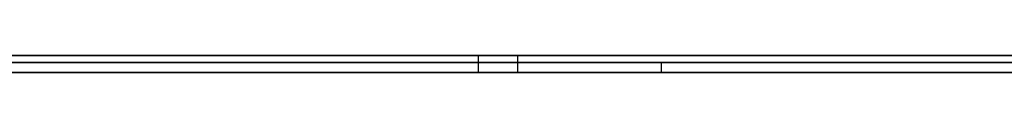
# Model space of a CAD drawing. Extents: x -2.05 to 2.05, y 0 to 2.3.
# Tile 63 of 74: x 1.473808 to 1.503226, y 2.219499 to 2.22. Entities that reach past the tile are written whole.
import ezdxf

# ---------------------------------------------------------------- set-up
doc = ezdxf.new("R2010")
doc.units = 0
doc.layers.get('0').update_dxf_attribs({"linetype": 'CONTINUOUS'})

# ---------------------------------------------------------------- blocks, each defined once
blk = doc.blocks.new('*U1')
at = {"extrusion": (0, 1, 0)}
for p, q in [((1.978, 2.219999, -0.83), (-1.978, 2.219999, -0.83)), ((-1.978, 2.219999, 0.83), (1.978, 2.219999, 0.83)), ((0.708, 2.219999, -0.705), (1.628, 2.219999, -0.705)), ((1.628, 2.219999, -0.405), (0.708, 2.219999, -0.405)), ((1.487502, 2.219999, -0.228579), (1.488677, 2.219999, -0.228579)), ((1.488677, 2.219999, -0.293819), (1.487502, 2.219999, -0.293819)), ((1.488677, 2.219999, -0.228579), (1.488677, 2.219999, -0.209868)), ((1.488677, 2.219999, -0.312725), (1.488677, 2.219999, -0.293819)), ((1.628, 2.219799, -0.705), (0.708, 2.219799, -0.705)), ((0.708, 2.219799, -0.405), (1.628, 2.219799, -0.405)), ((1.445565, 2.219799, -0.510322), (1.492977, 2.219799, -0.611024)), ((1.508651, 2.219799, -0.611024), (1.450953, 2.219799, -0.491024)), ((1.492977, 2.219799, -0.611024), (1.508651, 2.219799, -0.611024)), ((1.492977, 2.219499, -0.611024), (1.445565, 2.219499, -0.510322)), ((1.450953, 2.219499, -0.491024), (1.508651, 2.219499, -0.611024)), ((1.488677, 2.219499, -0.228579), (1.487502, 2.219499, -0.228579)), ((1.487502, 2.219499, -0.293819), (1.488677, 2.219499, -0.293819)), ((1.488677, 2.219499, -0.209868), (1.488677, 2.219499, -0.228579)), ((1.488677, 2.219499, -0.293819), (1.488677, 2.219499, -0.312725)), ((1.508651, 2.219499, -0.611024), (1.492977, 2.219499, -0.611024))]:
    blk.add_line(p, q, dxfattribs=at)
for p, q in [((1.978, 2.219999, -0.83), (-1.978, 2.219999, -0.83)), ((0.708, 2.219999, -0.705), (1.628, 2.219999, -0.705)), ((1.487502, 2.219999, -0.293819), (1.487502, 2.219499, -0.293819)), ((1.487502, 2.219999, -0.228579), (1.487502, 2.219499, -0.228579)), ((1.487502, 2.219999, -0.228579), (1.488677, 2.219999, -0.228579)), ((1.487502, 2.219999, -0.228579), (1.487502, 2.219499, -0.228579)), ((1.488677, 2.219999, -0.228579), (1.488677, 2.219499, -0.228579)), ((1.488677, 2.219999, -0.312725), (1.488677, 2.219499, -0.312725)), ((1.488677, 2.219999, -0.209868), (1.488677, 2.219499, -0.209868)), ((1.628, 2.219799, -0.705), (0.708, 2.219799, -0.705)), ((1.492977, 2.219799, -0.611024), (1.508651, 2.219799, -0.611024)), ((1.492977, 2.219799, -0.611024), (1.492977, 2.219499, -0.611024)), ((1.488677, 2.219499, -0.228579), (1.487502, 2.219499, -0.228579)), ((1.508651, 2.219499, -0.611024), (1.492977, 2.219499, -0.611024))]:
    blk.add_line(p, q)
at = {"extrusion": (0, 0, -1)}
for p, q in [((-1.978, 2.219999, 0.83), (1.978, 2.219999, 0.83)), ((1.628, 2.219999, -0.405), (0.708, 2.219999, -0.405)), ((1.488677, 2.219999, -0.293819), (1.487502, 2.219999, -0.293819)), ((1.487502, 2.219999, -0.293819), (1.487502, 2.219499, -0.293819)), ((1.488677, 2.219999, -0.293819), (1.488677, 2.219499, -0.293819)), ((0.708, 2.219799, -0.405), (1.628, 2.219799, -0.405)), ((1.487502, 2.219499, -0.293819), (1.488677, 2.219499, -0.293819))]:
    blk.add_line(p, q, dxfattribs=at)
at = {"extrusion": (-1, 0, 0)}
for p, q in [((1.488677, 2.219999, -0.228579), (1.488677, 2.219999, -0.209868)), ((1.488677, 2.219999, -0.228579), (1.488677, 2.219499, -0.228579)), ((1.488677, 2.219999, -0.209868), (1.488677, 2.219499, -0.209868)), ((1.488677, 2.219999, -0.312725), (1.488677, 2.219999, -0.293819)), ((1.488677, 2.219999, -0.312725), (1.488677, 2.219499, -0.312725)), ((1.488677, 2.219999, -0.293819), (1.488677, 2.219499, -0.293819)), ((1.488677, 2.219499, -0.209868), (1.488677, 2.219499, -0.228579)), ((1.488677, 2.219499, -0.293819), (1.488677, 2.219499, -0.312725))]:
    blk.add_line(p, q, dxfattribs=at)
at = {"extrusion": (0.904739, 0, 0.425967)}
for p, q in [((1.445565, 2.219799, -0.510322), (1.492977, 2.219799, -0.611024)), ((1.492977, 2.219799, -0.611024), (1.492977, 2.219499, -0.611024)), ((1.492977, 2.219499, -0.611024), (1.445565, 2.219499, -0.510322))]:
    blk.add_line(p, q, dxfattribs=at)
at = {"extrusion": (-0.901236, 0, -0.433329)}
for p, q in [((1.508651, 2.219799, -0.611024), (1.450953, 2.219799, -0.491024)), ((1.450953, 2.219499, -0.491024), (1.508651, 2.219499, -0.611024))]:
    blk.add_line(p, q, dxfattribs=at)
for points in [[(1.4875, 2.22, -0.293819), (1.48729, 2.22, -0.293993), (1.48708, 2.22, -0.294166), (1.48687, 2.22, -0.294338), (1.48667, 2.22, -0.294509), (1.48646, 2.22, -0.294679), (1.48625, 2.22, -0.294848), (1.48604, 2.22, -0.295016), (1.48583, 2.22, -0.295182), (1.48562, 2.22, -0.295348), (1.48541, 2.22, -0.295513), (1.4852, 2.22, -0.295677), (1.48499, 2.22, -0.29584), (1.48479, 2.22, -0.296002), (1.48458, 2.22, -0.296163), (1.48437, 2.22, -0.296323), (1.48416, 2.22, -0.296482), (1.48395, 2.22, -0.296639), (1.48374, 2.22, -0.296796), (1.48354, 2.22, -0.296952), (1.48333, 2.22, -0.297107), (1.48312, 2.22, -0.297261), (1.48291, 2.22, -0.297414), (1.4827, 2.22, -0.297566), (1.4825, 2.22, -0.297717), (1.48229, 2.22, -0.297867), (1.48208, 2.22, -0.298016), (1.48187, 2.22, -0.298163), (1.48166, 2.22, -0.29831), (1.48146, 2.22, -0.298456), (1.48125, 2.22, -0.298601), (1.48104, 2.22, -0.298745), (1.48083, 2.22, -0.298888), (1.48063, 2.22, -0.29903), (1.48042, 2.22, -0.299171), (1.48021, 2.22, -0.299311), (1.48, 2.22, -0.29945), (1.4798, 2.22, -0.299588), (1.47959, 2.22, -0.299725), (1.47938, 2.22, -0.29986), (1.47917, 2.22, -0.299995), (1.47897, 2.22, -0.300129), (1.47876, 2.22, -0.300262), (1.47855, 2.22, -0.300394), (1.47835, 2.22, -0.300525), (1.47814, 2.22, -0.300655), (1.47793, 2.22, -0.300784), (1.47773, 2.22, -0.300912), (1.47752, 2.22, -0.301039), (1.47731, 2.22, -0.301165), (1.47711, 2.22, -0.30129), (1.4769, 2.22, -0.301414), (1.47669, 2.22, -0.301536), (1.47649, 2.22, -0.301658), (1.47628, 2.22, -0.301779), (1.47607, 2.22, -0.301899), (1.47587, 2.22, -0.302018), (1.47566, 2.22, -0.302136), (1.47546, 2.22, -0.302253), (1.47525, 2.22, -0.302369), (1.47504, 2.22, -0.302484), (1.47484, 2.22, -0.302598), (1.47463, 2.22, -0.302711), (1.47443, 2.22, -0.302823), (1.47422, 2.22, -0.302934), (1.47401, 2.22, -0.303044), (1.47381, 2.22, -0.303153), (1.4736, 2.22, -0.303261)], [(1.4875, 2.22, -0.293819), (1.48729, 2.22, -0.293993), (1.48708, 2.22, -0.294166), (1.48687, 2.22, -0.294338), (1.48667, 2.22, -0.294509), (1.48646, 2.22, -0.294679), (1.48625, 2.22, -0.294848), (1.48604, 2.22, -0.295016), (1.48583, 2.22, -0.295182), (1.48562, 2.22, -0.295348), (1.48541, 2.22, -0.295513), (1.4852, 2.22, -0.295677), (1.48499, 2.22, -0.29584), (1.48479, 2.22, -0.296002), (1.48458, 2.22, -0.296163), (1.48437, 2.22, -0.296323), (1.48416, 2.22, -0.296482), (1.48395, 2.22, -0.296639), (1.48374, 2.22, -0.296796), (1.48354, 2.22, -0.296952), (1.48333, 2.22, -0.297107), (1.48312, 2.22, -0.297261), (1.48291, 2.22, -0.297414), (1.4827, 2.22, -0.297566), (1.4825, 2.22, -0.297717), (1.48229, 2.22, -0.297867), (1.48208, 2.22, -0.298016), (1.48187, 2.22, -0.298163), (1.48166, 2.22, -0.29831), (1.48146, 2.22, -0.298456), (1.48125, 2.22, -0.298601), (1.48104, 2.22, -0.298745), (1.48083, 2.22, -0.298888), (1.48063, 2.22, -0.29903), (1.48042, 2.22, -0.299171), (1.48021, 2.22, -0.299311), (1.48, 2.22, -0.29945), (1.4798, 2.22, -0.299588), (1.47959, 2.22, -0.299725), (1.47938, 2.22, -0.29986), (1.47917, 2.22, -0.299995), (1.47897, 2.22, -0.300129), (1.47876, 2.22, -0.300262), (1.47855, 2.22, -0.300394), (1.47835, 2.22, -0.300525), (1.47814, 2.22, -0.300655), (1.47793, 2.22, -0.300784), (1.47773, 2.22, -0.300912), (1.47752, 2.22, -0.301039), (1.47731, 2.22, -0.301165), (1.47711, 2.22, -0.30129), (1.4769, 2.22, -0.301414), (1.47669, 2.22, -0.301536), (1.47649, 2.22, -0.301658), (1.47628, 2.22, -0.301779), (1.47607, 2.22, -0.301899), (1.47587, 2.22, -0.302018), (1.47566, 2.22, -0.302136), (1.47546, 2.22, -0.302253), (1.47525, 2.22, -0.302369), (1.47504, 2.22, -0.302484), (1.47484, 2.22, -0.302598), (1.47463, 2.22, -0.302711), (1.47443, 2.22, -0.302823), (1.47422, 2.22, -0.302934), (1.47401, 2.22, -0.303044), (1.47381, 2.22, -0.303153), (1.4736, 2.22, -0.303261)], [(1.47378, 2.22, -0.219065), (1.47398, 2.22, -0.219169), (1.47419, 2.22, -0.219274), (1.47439, 2.22, -0.21938), (1.47459, 2.22, -0.219487), (1.4748, 2.22, -0.219595), (1.475, 2.22, -0.219703), (1.4752, 2.22, -0.219813), (1.4754, 2.22, -0.219923), (1.4756, 2.22, -0.220034), (1.4758, 2.22, -0.220146), (1.47601, 2.22, -0.220259), (1.47621, 2.22, -0.220372), (1.47641, 2.22, -0.220487), (1.47661, 2.22, -0.220602), (1.47681, 2.22, -0.220718), (1.477, 2.22, -0.220835), (1.4772, 2.22, -0.220953), (1.4774, 2.22, -0.221072), (1.4776, 2.22, -0.221192), (1.4778, 2.22, -0.221312), (1.478, 2.22, -0.221433), (1.47819, 2.22, -0.221555), (1.47839, 2.22, -0.221678), (1.47859, 2.22, -0.221802), (1.47878, 2.22, -0.221927), (1.47898, 2.22, -0.222052), (1.47918, 2.22, -0.222179), (1.47937, 2.22, -0.222306), (1.47957, 2.22, -0.222434), (1.47976, 2.22, -0.222563), (1.47996, 2.22, -0.222693), (1.48015, 2.22, -0.222823), (1.48035, 2.22, -0.222955), (1.48054, 2.22, -0.223087), (1.48073, 2.22, -0.22322), (1.48093, 2.22, -0.223354), (1.48112, 2.22, -0.223489), (1.48131, 2.22, -0.223625), (1.48151, 2.22, -0.223761), (1.4817, 2.22, -0.223899), (1.48189, 2.22, -0.224037), (1.48208, 2.22, -0.224176), (1.48227, 2.22, -0.224316), (1.48246, 2.22, -0.224457), (1.48265, 2.22, -0.224598), (1.48284, 2.22, -0.224741), (1.48303, 2.22, -0.224884), (1.48322, 2.22, -0.225028), (1.48341, 2.22, -0.225173), (1.4836, 2.22, -0.225319), (1.48379, 2.22, -0.225466), (1.48398, 2.22, -0.225613), (1.48417, 2.22, -0.225762), (1.48435, 2.22, -0.225911), (1.48454, 2.22, -0.226061), (1.48473, 2.22, -0.226212), (1.48492, 2.22, -0.226364), (1.4851, 2.22, -0.226517), (1.48529, 2.22, -0.22667), (1.48548, 2.22, -0.226825), (1.48566, 2.22, -0.22698), (1.48585, 2.22, -0.227136), (1.48603, 2.22, -0.227293), (1.48622, 2.22, -0.22745), (1.4864, 2.22, -0.227609), (1.48659, 2.22, -0.227769), (1.48677, 2.22, -0.227929), (1.48695, 2.22, -0.22809), (1.48714, 2.22, -0.228252), (1.48732, 2.22, -0.228415), (1.4875, 2.22, -0.228579)], [(1.47378, 2.22, -0.219065), (1.47398, 2.22, -0.219169), (1.47419, 2.22, -0.219274), (1.47439, 2.22, -0.21938), (1.47459, 2.22, -0.219487), (1.4748, 2.22, -0.219595), (1.475, 2.22, -0.219703), (1.4752, 2.22, -0.219813), (1.4754, 2.22, -0.219923), (1.4756, 2.22, -0.220034), (1.4758, 2.22, -0.220146), (1.47601, 2.22, -0.220259), (1.47621, 2.22, -0.220372), (1.47641, 2.22, -0.220487), (1.47661, 2.22, -0.220602), (1.47681, 2.22, -0.220718), (1.477, 2.22, -0.220835), (1.4772, 2.22, -0.220953), (1.4774, 2.22, -0.221072), (1.4776, 2.22, -0.221192), (1.4778, 2.22, -0.221312), (1.478, 2.22, -0.221433), (1.47819, 2.22, -0.221555), (1.47839, 2.22, -0.221678), (1.47859, 2.22, -0.221802), (1.47878, 2.22, -0.221927), (1.47898, 2.22, -0.222052), (1.47918, 2.22, -0.222179), (1.47937, 2.22, -0.222306), (1.47957, 2.22, -0.222434), (1.47976, 2.22, -0.222563), (1.47996, 2.22, -0.222693), (1.48015, 2.22, -0.222823), (1.48035, 2.22, -0.222955), (1.48054, 2.22, -0.223087), (1.48073, 2.22, -0.22322), (1.48093, 2.22, -0.223354), (1.48112, 2.22, -0.223489), (1.48131, 2.22, -0.223625), (1.48151, 2.22, -0.223761), (1.4817, 2.22, -0.223899), (1.48189, 2.22, -0.224037), (1.48208, 2.22, -0.224176), (1.48227, 2.22, -0.224316), (1.48246, 2.22, -0.224457), (1.48265, 2.22, -0.224598), (1.48284, 2.22, -0.224741), (1.48303, 2.22, -0.224884), (1.48322, 2.22, -0.225028), (1.48341, 2.22, -0.225173), (1.4836, 2.22, -0.225319), (1.48379, 2.22, -0.225466), (1.48398, 2.22, -0.225613), (1.48417, 2.22, -0.225762), (1.48435, 2.22, -0.225911), (1.48454, 2.22, -0.226061), (1.48473, 2.22, -0.226212), (1.48492, 2.22, -0.226364), (1.4851, 2.22, -0.226517), (1.48529, 2.22, -0.22667), (1.48548, 2.22, -0.226825), (1.48566, 2.22, -0.22698), (1.48585, 2.22, -0.227136), (1.48603, 2.22, -0.227293), (1.48622, 2.22, -0.22745), (1.4864, 2.22, -0.227609), (1.48659, 2.22, -0.227769), (1.48677, 2.22, -0.227929), (1.48695, 2.22, -0.22809), (1.48714, 2.22, -0.228252), (1.48732, 2.22, -0.228415), (1.4875, 2.22, -0.228579)], [(1.47365, 2.22, -0.319093), (1.47387, 2.22, -0.319019), (1.47408, 2.22, -0.318945), (1.4743, 2.22, -0.318871), (1.47452, 2.22, -0.318795), (1.47474, 2.22, -0.318719), (1.47496, 2.22, -0.318642), (1.47518, 2.22, -0.318564), (1.4754, 2.22, -0.318485), (1.47562, 2.22, -0.318406), (1.47584, 2.22, -0.318326), (1.47606, 2.22, -0.318245), (1.47628, 2.22, -0.318163), (1.4765, 2.22, -0.318081), (1.47672, 2.22, -0.317997), (1.47695, 2.22, -0.317913), (1.47717, 2.22, -0.317829), (1.47739, 2.22, -0.317743), (1.47762, 2.22, -0.317657), (1.47784, 2.22, -0.317569), (1.47807, 2.22, -0.317482), (1.47829, 2.22, -0.317393), (1.47852, 2.22, -0.317303), (1.47874, 2.22, -0.317213), (1.47897, 2.22, -0.317122), (1.4792, 2.22, -0.31703), (1.47943, 2.22, -0.316938), (1.47966, 2.22, -0.316845), (1.47988, 2.22, -0.31675), (1.48011, 2.22, -0.316656), (1.48034, 2.22, -0.31656), (1.48057, 2.22, -0.316464), (1.4808, 2.22, -0.316366), (1.48104, 2.22, -0.316268), (1.48127, 2.22, -0.31617), (1.4815, 2.22, -0.31607), (1.48173, 2.22, -0.31597), (1.48197, 2.22, -0.315869), (1.4822, 2.22, -0.315767), (1.48243, 2.22, -0.315664), (1.48267, 2.22, -0.315561), (1.4829, 2.22, -0.315457), (1.48314, 2.22, -0.315352), (1.48337, 2.22, -0.315246), (1.48361, 2.22, -0.31514), (1.48385, 2.22, -0.315033), (1.48408, 2.22, -0.314925), (1.48432, 2.22, -0.314816), (1.48456, 2.22, -0.314706), (1.4848, 2.22, -0.314596), (1.48504, 2.22, -0.314485), (1.48528, 2.22, -0.314373), (1.48552, 2.22, -0.31426), (1.48576, 2.22, -0.314147), (1.486, 2.22, -0.314033), (1.48624, 2.22, -0.313918), (1.48648, 2.22, -0.313802), (1.48672, 2.22, -0.313685), (1.48697, 2.22, -0.313568), (1.48721, 2.22, -0.31345), (1.48745, 2.22, -0.313331), (1.4877, 2.22, -0.313212), (1.48794, 2.22, -0.313091), (1.48819, 2.22, -0.31297), (1.48843, 2.22, -0.312848), (1.48868, 2.22, -0.312725)], [(1.47365, 2.22, -0.319093), (1.47387, 2.22, -0.319019), (1.47408, 2.22, -0.318945), (1.4743, 2.22, -0.318871), (1.47452, 2.22, -0.318795), (1.47474, 2.22, -0.318719), (1.47496, 2.22, -0.318642), (1.47518, 2.22, -0.318564), (1.4754, 2.22, -0.318485), (1.47562, 2.22, -0.318406), (1.47584, 2.22, -0.318326), (1.47606, 2.22, -0.318245), (1.47628, 2.22, -0.318163), (1.4765, 2.22, -0.318081), (1.47672, 2.22, -0.317997), (1.47695, 2.22, -0.317913), (1.47717, 2.22, -0.317829), (1.47739, 2.22, -0.317743), (1.47762, 2.22, -0.317657), (1.47784, 2.22, -0.317569), (1.47807, 2.22, -0.317482), (1.47829, 2.22, -0.317393), (1.47852, 2.22, -0.317303), (1.47874, 2.22, -0.317213), (1.47897, 2.22, -0.317122), (1.4792, 2.22, -0.31703), (1.47943, 2.22, -0.316938), (1.47966, 2.22, -0.316845), (1.47988, 2.22, -0.31675), (1.48011, 2.22, -0.316656), (1.48034, 2.22, -0.31656), (1.48057, 2.22, -0.316464), (1.4808, 2.22, -0.316366), (1.48104, 2.22, -0.316268), (1.48127, 2.22, -0.31617), (1.4815, 2.22, -0.31607), (1.48173, 2.22, -0.31597), (1.48197, 2.22, -0.315869), (1.4822, 2.22, -0.315767), (1.48243, 2.22, -0.315664), (1.48267, 2.22, -0.315561), (1.4829, 2.22, -0.315457), (1.48314, 2.22, -0.315352), (1.48337, 2.22, -0.315246), (1.48361, 2.22, -0.31514), (1.48385, 2.22, -0.315033), (1.48408, 2.22, -0.314925), (1.48432, 2.22, -0.314816), (1.48456, 2.22, -0.314706), (1.4848, 2.22, -0.314596), (1.48504, 2.22, -0.314485), (1.48528, 2.22, -0.314373), (1.48552, 2.22, -0.31426), (1.48576, 2.22, -0.314147), (1.486, 2.22, -0.314033), (1.48624, 2.22, -0.313918), (1.48648, 2.22, -0.313802), (1.48672, 2.22, -0.313685), (1.48697, 2.22, -0.313568), (1.48721, 2.22, -0.31345), (1.48745, 2.22, -0.313331), (1.4877, 2.22, -0.313212), (1.48794, 2.22, -0.313091), (1.48819, 2.22, -0.31297), (1.48843, 2.22, -0.312848), (1.48868, 2.22, -0.312725)], [(1.48868, 2.22, -0.209868), (1.48858, 2.22, -0.209827), (1.48849, 2.22, -0.209786), (1.4884, 2.22, -0.209746), (1.48831, 2.22, -0.209705), (1.48822, 2.22, -0.209664), (1.48813, 2.22, -0.209623), (1.48804, 2.22, -0.209583), (1.48794, 2.22, -0.209542), (1.48785, 2.22, -0.209502), (1.48776, 2.22, -0.209461), (1.48767, 2.22, -0.209421), (1.48758, 2.22, -0.209381), (1.48749, 2.22, -0.20934), (1.4874, 2.22, -0.2093), (1.48731, 2.22, -0.20926), (1.48722, 2.22, -0.20922), (1.48713, 2.22, -0.20918), (1.48705, 2.22, -0.20914), (1.48696, 2.22, -0.2091), (1.48687, 2.22, -0.209061), (1.48678, 2.22, -0.209021), (1.48669, 2.22, -0.208981), (1.4866, 2.22, -0.208942), (1.48651, 2.22, -0.208902), (1.48643, 2.22, -0.208863), (1.48634, 2.22, -0.208823), (1.48625, 2.22, -0.208784), (1.48616, 2.22, -0.208745), (1.48608, 2.22, -0.208706), (1.48599, 2.22, -0.208666), (1.4859, 2.22, -0.208627), (1.48582, 2.22, -0.208588), (1.48573, 2.22, -0.208549), (1.48564, 2.22, -0.208511), (1.48556, 2.22, -0.208472), (1.48547, 2.22, -0.208433), (1.48539, 2.22, -0.208394), (1.4853, 2.22, -0.208356), (1.48522, 2.22, -0.208317), (1.48513, 2.22, -0.208279), (1.48505, 2.22, -0.20824), (1.48496, 2.22, -0.208202), (1.48488, 2.22, -0.208164), (1.48479, 2.22, -0.208125), (1.48471, 2.22, -0.208087), (1.48462, 2.22, -0.208049), (1.48454, 2.22, -0.208011), (1.48446, 2.22, -0.207973), (1.48437, 2.22, -0.207935), (1.48429, 2.22, -0.207897), (1.48421, 2.22, -0.20786), (1.48412, 2.22, -0.207822), (1.48404, 2.22, -0.207784), (1.48396, 2.22, -0.207747), (1.48388, 2.22, -0.207709), (1.48379, 2.22, -0.207672), (1.48371, 2.22, -0.207634), (1.48363, 2.22, -0.207597), (1.48355, 2.22, -0.20756), (1.48347, 2.22, -0.207523), (1.48339, 2.22, -0.207485), (1.4833, 2.22, -0.207448), (1.48322, 2.22, -0.207411), (1.48314, 2.22, -0.207374), (1.48306, 2.22, -0.207338), (1.48298, 2.22, -0.207301), (1.4829, 2.22, -0.207264), (1.48282, 2.22, -0.207227), (1.48274, 2.22, -0.207191), (1.48266, 2.22, -0.207154), (1.48258, 2.22, -0.207118), (1.4825, 2.22, -0.207081), (1.48242, 2.22, -0.207045), (1.48235, 2.22, -0.207009), (1.48227, 2.22, -0.206972), (1.48219, 2.22, -0.206936), (1.48211, 2.22, -0.2069), (1.48203, 2.22, -0.206864), (1.48195, 2.22, -0.206828), (1.48188, 2.22, -0.206792), (1.4818, 2.22, -0.206756), (1.48172, 2.22, -0.206721), (1.48164, 2.22, -0.206685), (1.48157, 2.22, -0.206649), (1.48149, 2.22, -0.206614), (1.48141, 2.22, -0.206578), (1.48134, 2.22, -0.206543), (1.48126, 2.22, -0.206507), (1.48118, 2.22, -0.206472), (1.48111, 2.22, -0.206437), (1.48103, 2.22, -0.206401), (1.48096, 2.22, -0.206366), (1.48088, 2.22, -0.206331), (1.48081, 2.22, -0.206296), (1.48073, 2.22, -0.206261), (1.48066, 2.22, -0.206226), (1.48058, 2.22, -0.206191), (1.4805, 2.22, -0.206157), (1.48043, 2.22, -0.206122), (1.48035, 2.22, -0.206086), (1.48027, 2.22, -0.206051), (1.4802, 2.22, -0.206016), (1.48012, 2.22, -0.205981), (1.48004, 2.22, -0.205946), (1.47996, 2.22, -0.205911), (1.47988, 2.22, -0.205875), (1.4798, 2.22, -0.20584), (1.47972, 2.22, -0.205805), (1.47964, 2.22, -0.205769), (1.47955, 2.22, -0.205734), (1.47947, 2.22, -0.205698), (1.47939, 2.22, -0.205663), (1.47931, 2.22, -0.205627), (1.47922, 2.22, -0.205591), (1.47914, 2.22, -0.205556), (1.47905, 2.22, -0.20552), (1.47897, 2.22, -0.205484), (1.47888, 2.22, -0.205448), (1.47879, 2.22, -0.205412), (1.47871, 2.22, -0.205377), (1.47862, 2.22, -0.205341), (1.47853, 2.22, -0.205305), (1.47844, 2.22, -0.205269), (1.47835, 2.22, -0.205232), (1.47826, 2.22, -0.205196), (1.47817, 2.22, -0.20516), (1.47808, 2.22, -0.205124), (1.47799, 2.22, -0.205088), (1.4779, 2.22, -0.205051), (1.47781, 2.22, -0.205015), (1.47772, 2.22, -0.204979), (1.47762, 2.22, -0.204942), (1.47753, 2.22, -0.204906), (1.47744, 2.22, -0.204869), (1.47734, 2.22, -0.204833), (1.47725, 2.22, -0.204796), (1.47715, 2.22, -0.20476), (1.47706, 2.22, -0.204723), (1.47696, 2.22, -0.204686), (1.47686, 2.22, -0.204649), (1.47676, 2.22, -0.204613), (1.47667, 2.22, -0.204576), (1.47657, 2.22, -0.204539), (1.47647, 2.22, -0.204502), (1.47637, 2.22, -0.204465), (1.47627, 2.22, -0.204428), (1.47617, 2.22, -0.204391), (1.47607, 2.22, -0.204354), (1.47596, 2.22, -0.204317), (1.47586, 2.22, -0.204279), (1.47576, 2.22, -0.204242), (1.47566, 2.22, -0.204205), (1.47555, 2.22, -0.204167), (1.47545, 2.22, -0.20413), (1.47534, 2.22, -0.204093), (1.47524, 2.22, -0.204055), (1.47513, 2.22, -0.204018), (1.47503, 2.22, -0.20398), (1.47492, 2.22, -0.203943), (1.47481, 2.22, -0.203905), (1.47471, 2.22, -0.203867), (1.4746, 2.22, -0.20383), (1.47449, 2.22, -0.203792), (1.47438, 2.22, -0.203754), (1.47427, 2.22, -0.203716), (1.47416, 2.22, -0.203678), (1.47405, 2.22, -0.20364), (1.47394, 2.22, -0.203602), (1.47383, 2.22, -0.203564), (1.47371, 2.22, -0.203526)], [(1.48868, 2.22, -0.209868), (1.48858, 2.22, -0.209827), (1.48849, 2.22, -0.209786), (1.4884, 2.22, -0.209746), (1.48831, 2.22, -0.209705), (1.48822, 2.22, -0.209664), (1.48813, 2.22, -0.209623), (1.48804, 2.22, -0.209583), (1.48794, 2.22, -0.209542), (1.48785, 2.22, -0.209502), (1.48776, 2.22, -0.209461), (1.48767, 2.22, -0.209421), (1.48758, 2.22, -0.209381), (1.48749, 2.22, -0.20934), (1.4874, 2.22, -0.2093), (1.48731, 2.22, -0.20926), (1.48722, 2.22, -0.20922), (1.48713, 2.22, -0.20918), (1.48705, 2.22, -0.20914), (1.48696, 2.22, -0.2091), (1.48687, 2.22, -0.209061), (1.48678, 2.22, -0.209021), (1.48669, 2.22, -0.208981), (1.4866, 2.22, -0.208942), (1.48651, 2.22, -0.208902), (1.48643, 2.22, -0.208863), (1.48634, 2.22, -0.208823), (1.48625, 2.22, -0.208784), (1.48616, 2.22, -0.208745), (1.48608, 2.22, -0.208706), (1.48599, 2.22, -0.208666), (1.4859, 2.22, -0.208627), (1.48582, 2.22, -0.208588), (1.48573, 2.22, -0.208549), (1.48564, 2.22, -0.208511), (1.48556, 2.22, -0.208472), (1.48547, 2.22, -0.208433), (1.48539, 2.22, -0.208394), (1.4853, 2.22, -0.208356), (1.48522, 2.22, -0.208317), (1.48513, 2.22, -0.208279), (1.48505, 2.22, -0.20824), (1.48496, 2.22, -0.208202), (1.48488, 2.22, -0.208164), (1.48479, 2.22, -0.208125), (1.48471, 2.22, -0.208087), (1.48462, 2.22, -0.208049), (1.48454, 2.22, -0.208011), (1.48446, 2.22, -0.207973), (1.48437, 2.22, -0.207935), (1.48429, 2.22, -0.207897), (1.48421, 2.22, -0.20786), (1.48412, 2.22, -0.207822), (1.48404, 2.22, -0.207784), (1.48396, 2.22, -0.207747), (1.48388, 2.22, -0.207709), (1.48379, 2.22, -0.207672), (1.48371, 2.22, -0.207634), (1.48363, 2.22, -0.207597), (1.48355, 2.22, -0.20756), (1.48347, 2.22, -0.207523), (1.48339, 2.22, -0.207485), (1.4833, 2.22, -0.207448), (1.48322, 2.22, -0.207411), (1.48314, 2.22, -0.207374), (1.48306, 2.22, -0.207338), (1.48298, 2.22, -0.207301), (1.4829, 2.22, -0.207264), (1.48282, 2.22, -0.207227), (1.48274, 2.22, -0.207191), (1.48266, 2.22, -0.207154), (1.48258, 2.22, -0.207118), (1.4825, 2.22, -0.207081), (1.48242, 2.22, -0.207045), (1.48235, 2.22, -0.207009), (1.48227, 2.22, -0.206972), (1.48219, 2.22, -0.206936), (1.48211, 2.22, -0.2069), (1.48203, 2.22, -0.206864), (1.48195, 2.22, -0.206828), (1.48188, 2.22, -0.206792), (1.4818, 2.22, -0.206756), (1.48172, 2.22, -0.206721), (1.48164, 2.22, -0.206685), (1.48157, 2.22, -0.206649), (1.48149, 2.22, -0.206614), (1.48141, 2.22, -0.206578), (1.48134, 2.22, -0.206543), (1.48126, 2.22, -0.206507), (1.48118, 2.22, -0.206472), (1.48111, 2.22, -0.206437), (1.48103, 2.22, -0.206401), (1.48096, 2.22, -0.206366), (1.48088, 2.22, -0.206331), (1.48081, 2.22, -0.206296), (1.48073, 2.22, -0.206261), (1.48066, 2.22, -0.206226), (1.48058, 2.22, -0.206191), (1.4805, 2.22, -0.206157), (1.48043, 2.22, -0.206122), (1.48035, 2.22, -0.206086), (1.48027, 2.22, -0.206051), (1.4802, 2.22, -0.206016), (1.48012, 2.22, -0.205981), (1.48004, 2.22, -0.205946), (1.47996, 2.22, -0.205911), (1.47988, 2.22, -0.205875), (1.4798, 2.22, -0.20584), (1.47972, 2.22, -0.205805), (1.47964, 2.22, -0.205769), (1.47955, 2.22, -0.205734), (1.47947, 2.22, -0.205698), (1.47939, 2.22, -0.205663), (1.47931, 2.22, -0.205627), (1.47922, 2.22, -0.205591), (1.47914, 2.22, -0.205556), (1.47905, 2.22, -0.20552), (1.47897, 2.22, -0.205484), (1.47888, 2.22, -0.205448), (1.47879, 2.22, -0.205412), (1.47871, 2.22, -0.205377), (1.47862, 2.22, -0.205341), (1.47853, 2.22, -0.205305), (1.47844, 2.22, -0.205269), (1.47835, 2.22, -0.205232), (1.47826, 2.22, -0.205196), (1.47817, 2.22, -0.20516), (1.47808, 2.22, -0.205124), (1.47799, 2.22, -0.205088), (1.4779, 2.22, -0.205051), (1.47781, 2.22, -0.205015), (1.47772, 2.22, -0.204979), (1.47762, 2.22, -0.204942), (1.47753, 2.22, -0.204906), (1.47744, 2.22, -0.204869), (1.47734, 2.22, -0.204833), (1.47725, 2.22, -0.204796), (1.47715, 2.22, -0.20476), (1.47706, 2.22, -0.204723), (1.47696, 2.22, -0.204686), (1.47686, 2.22, -0.204649), (1.47676, 2.22, -0.204613), (1.47667, 2.22, -0.204576), (1.47657, 2.22, -0.204539), (1.47647, 2.22, -0.204502), (1.47637, 2.22, -0.204465), (1.47627, 2.22, -0.204428), (1.47617, 2.22, -0.204391), (1.47607, 2.22, -0.204354), (1.47596, 2.22, -0.204317), (1.47586, 2.22, -0.204279), (1.47576, 2.22, -0.204242), (1.47566, 2.22, -0.204205), (1.47555, 2.22, -0.204167), (1.47545, 2.22, -0.20413), (1.47534, 2.22, -0.204093), (1.47524, 2.22, -0.204055), (1.47513, 2.22, -0.204018), (1.47503, 2.22, -0.20398), (1.47492, 2.22, -0.203943), (1.47481, 2.22, -0.203905), (1.47471, 2.22, -0.203867), (1.4746, 2.22, -0.20383), (1.47449, 2.22, -0.203792), (1.47438, 2.22, -0.203754), (1.47427, 2.22, -0.203716), (1.47416, 2.22, -0.203678), (1.47405, 2.22, -0.20364), (1.47394, 2.22, -0.203602), (1.47383, 2.22, -0.203564), (1.47371, 2.22, -0.203526)], [(1.47377, 2.2195, -0.303171), (1.47408, 2.2195, -0.303007), (1.47439, 2.2195, -0.302841), (1.4747, 2.2195, -0.302673), (1.47501, 2.2195, -0.302502), (1.47532, 2.2195, -0.302329), (1.47563, 2.2195, -0.302154), (1.47594, 2.2195, -0.301976), (1.47625, 2.2195, -0.301796), (1.47656, 2.2195, -0.301614), (1.47687, 2.2195, -0.30143), (1.47718, 2.2195, -0.301244), (1.47749, 2.2195, -0.301055), (1.4778, 2.2195, -0.300864), (1.47812, 2.2195, -0.30067), (1.47843, 2.2195, -0.300475), (1.47874, 2.2195, -0.300277), (1.47905, 2.2195, -0.300077), (1.47936, 2.2195, -0.299874), (1.47967, 2.2195, -0.29967), (1.47998, 2.2195, -0.299463), (1.4803, 2.2195, -0.299254), (1.48061, 2.2195, -0.299042), (1.48092, 2.2195, -0.298828), (1.48123, 2.2195, -0.298613), (1.48154, 2.2195, -0.298394), (1.48186, 2.2195, -0.298174), (1.48217, 2.2195, -0.297951), (1.48248, 2.2195, -0.297726), (1.48279, 2.2195, -0.297499), (1.48311, 2.2195, -0.297269), (1.48342, 2.2195, -0.297038), (1.48373, 2.2195, -0.296804), (1.48405, 2.2195, -0.296567), (1.48436, 2.2195, -0.296329), (1.48467, 2.2195, -0.296088), (1.48499, 2.2195, -0.295845), (1.4853, 2.2195, -0.2956), (1.48562, 2.2195, -0.295352), (1.48593, 2.2195, -0.295102), (1.48624, 2.2195, -0.29485), (1.48656, 2.2195, -0.294596), (1.48687, 2.2195, -0.294339), (1.48719, 2.2195, -0.29408), (1.4875, 2.2195, -0.293819)], [(1.47377, 2.2195, -0.303171), (1.47408, 2.2195, -0.303007), (1.47439, 2.2195, -0.302841), (1.4747, 2.2195, -0.302673), (1.47501, 2.2195, -0.302502), (1.47532, 2.2195, -0.302329), (1.47563, 2.2195, -0.302154), (1.47594, 2.2195, -0.301976), (1.47625, 2.2195, -0.301796), (1.47656, 2.2195, -0.301614), (1.47687, 2.2195, -0.30143), (1.47718, 2.2195, -0.301244), (1.47749, 2.2195, -0.301055), (1.4778, 2.2195, -0.300864), (1.47812, 2.2195, -0.30067), (1.47843, 2.2195, -0.300475), (1.47874, 2.2195, -0.300277), (1.47905, 2.2195, -0.300077), (1.47936, 2.2195, -0.299874), (1.47967, 2.2195, -0.29967), (1.47998, 2.2195, -0.299463), (1.4803, 2.2195, -0.299254), (1.48061, 2.2195, -0.299042), (1.48092, 2.2195, -0.298828), (1.48123, 2.2195, -0.298613), (1.48154, 2.2195, -0.298394), (1.48186, 2.2195, -0.298174), (1.48217, 2.2195, -0.297951), (1.48248, 2.2195, -0.297726), (1.48279, 2.2195, -0.297499), (1.48311, 2.2195, -0.297269), (1.48342, 2.2195, -0.297038), (1.48373, 2.2195, -0.296804), (1.48405, 2.2195, -0.296567), (1.48436, 2.2195, -0.296329), (1.48467, 2.2195, -0.296088), (1.48499, 2.2195, -0.295845), (1.4853, 2.2195, -0.2956), (1.48562, 2.2195, -0.295352), (1.48593, 2.2195, -0.295102), (1.48624, 2.2195, -0.29485), (1.48656, 2.2195, -0.294596), (1.48687, 2.2195, -0.294339), (1.48719, 2.2195, -0.29408), (1.4875, 2.2195, -0.293819)], [(1.4875, 2.2195, -0.228579), (1.48723, 2.2195, -0.228333), (1.48695, 2.2195, -0.228089), (1.48667, 2.2195, -0.227847), (1.4864, 2.2195, -0.227607), (1.48612, 2.2195, -0.227368), (1.48584, 2.2195, -0.227132), (1.48556, 2.2195, -0.226898), (1.48528, 2.2195, -0.226665), (1.485, 2.2195, -0.226435), (1.48472, 2.2195, -0.226206), (1.48444, 2.2195, -0.22598), (1.48416, 2.2195, -0.225755), (1.48387, 2.2195, -0.225532), (1.48359, 2.2195, -0.225311), (1.48331, 2.2195, -0.225092), (1.48302, 2.2195, -0.224875), (1.48274, 2.2195, -0.22466), (1.48245, 2.2195, -0.224447), (1.48216, 2.2195, -0.224235), (1.48187, 2.2195, -0.224026), (1.48159, 2.2195, -0.223818), (1.4813, 2.2195, -0.223613), (1.48101, 2.2195, -0.223409), (1.48072, 2.2195, -0.223207), (1.48042, 2.2195, -0.223008), (1.48013, 2.2195, -0.22281), (1.47984, 2.2195, -0.222614), (1.47955, 2.2195, -0.22242), (1.47925, 2.2195, -0.222228), (1.47896, 2.2195, -0.222037), (1.47866, 2.2195, -0.221849), (1.47837, 2.2195, -0.221663), (1.47807, 2.2195, -0.221478), (1.47777, 2.2195, -0.221296), (1.47747, 2.2195, -0.221115), (1.47718, 2.2195, -0.220936), (1.47688, 2.2195, -0.22076), (1.47658, 2.2195, -0.220585), (1.47628, 2.2195, -0.220412), (1.47597, 2.2195, -0.220241), (1.47567, 2.2195, -0.220072), (1.47537, 2.2195, -0.219905), (1.47507, 2.2195, -0.219739), (1.47476, 2.2195, -0.219576), (1.47446, 2.2195, -0.219415), (1.47415, 2.2195, -0.219255), (1.47384, 2.2195, -0.219097), (1.47354, 2.2195, -0.218942)], [(1.4875, 2.2195, -0.228579), (1.48723, 2.2195, -0.228333), (1.48695, 2.2195, -0.228089), (1.48667, 2.2195, -0.227847), (1.4864, 2.2195, -0.227607), (1.48612, 2.2195, -0.227368), (1.48584, 2.2195, -0.227132), (1.48556, 2.2195, -0.226898), (1.48528, 2.2195, -0.226665), (1.485, 2.2195, -0.226435), (1.48472, 2.2195, -0.226206), (1.48444, 2.2195, -0.22598), (1.48416, 2.2195, -0.225755), (1.48387, 2.2195, -0.225532), (1.48359, 2.2195, -0.225311), (1.48331, 2.2195, -0.225092), (1.48302, 2.2195, -0.224875), (1.48274, 2.2195, -0.22466), (1.48245, 2.2195, -0.224447), (1.48216, 2.2195, -0.224235), (1.48187, 2.2195, -0.224026), (1.48159, 2.2195, -0.223818), (1.4813, 2.2195, -0.223613), (1.48101, 2.2195, -0.223409), (1.48072, 2.2195, -0.223207), (1.48042, 2.2195, -0.223008), (1.48013, 2.2195, -0.22281), (1.47984, 2.2195, -0.222614), (1.47955, 2.2195, -0.22242), (1.47925, 2.2195, -0.222228), (1.47896, 2.2195, -0.222037), (1.47866, 2.2195, -0.221849), (1.47837, 2.2195, -0.221663), (1.47807, 2.2195, -0.221478), (1.47777, 2.2195, -0.221296), (1.47747, 2.2195, -0.221115), (1.47718, 2.2195, -0.220936), (1.47688, 2.2195, -0.22076), (1.47658, 2.2195, -0.220585), (1.47628, 2.2195, -0.220412), (1.47597, 2.2195, -0.220241), (1.47567, 2.2195, -0.220072), (1.47537, 2.2195, -0.219905), (1.47507, 2.2195, -0.219739), (1.47476, 2.2195, -0.219576), (1.47446, 2.2195, -0.219415), (1.47415, 2.2195, -0.219255), (1.47384, 2.2195, -0.219097), (1.47354, 2.2195, -0.218942)], [(1.48868, 2.2195, -0.312725), (1.48831, 2.2195, -0.31291), (1.48794, 2.2195, -0.313092), (1.48757, 2.2195, -0.313273), (1.4872, 2.2195, -0.313452), (1.48684, 2.2195, -0.313629), (1.48647, 2.2195, -0.313805), (1.48611, 2.2195, -0.313978), (1.48575, 2.2195, -0.31415), (1.48539, 2.2195, -0.314321), (1.48503, 2.2195, -0.314489), (1.48467, 2.2195, -0.314656), (1.48431, 2.2195, -0.314821), (1.48395, 2.2195, -0.314984), (1.4836, 2.2195, -0.315146), (1.48324, 2.2195, -0.315306), (1.48289, 2.2195, -0.315464), (1.48253, 2.2195, -0.31562), (1.48218, 2.2195, -0.315774), (1.48183, 2.2195, -0.315927), (1.48148, 2.2195, -0.316078), (1.48113, 2.2195, -0.316227), (1.48078, 2.2195, -0.316375), (1.48044, 2.2195, -0.316521), (1.48009, 2.2195, -0.316665), (1.47975, 2.2195, -0.316807), (1.4794, 2.2195, -0.316947), (1.47906, 2.2195, -0.317086), (1.47872, 2.2195, -0.317223), (1.47838, 2.2195, -0.317358), (1.47804, 2.2195, -0.317492), (1.4777, 2.2195, -0.317624), (1.47736, 2.2195, -0.317754), (1.47703, 2.2195, -0.317882), (1.47669, 2.2195, -0.318009), (1.47636, 2.2195, -0.318133), (1.47603, 2.2195, -0.318256), (1.47569, 2.2195, -0.318378), (1.47536, 2.2195, -0.318497), (1.47503, 2.2195, -0.318615), (1.4747, 2.2195, -0.318731), (1.47438, 2.2195, -0.318845), (1.47405, 2.2195, -0.318958), (1.47372, 2.2195, -0.319069)], [(1.48868, 2.2195, -0.312725), (1.48831, 2.2195, -0.31291), (1.48794, 2.2195, -0.313092), (1.48757, 2.2195, -0.313273), (1.4872, 2.2195, -0.313452), (1.48684, 2.2195, -0.313629), (1.48647, 2.2195, -0.313805), (1.48611, 2.2195, -0.313978), (1.48575, 2.2195, -0.31415), (1.48539, 2.2195, -0.314321), (1.48503, 2.2195, -0.314489), (1.48467, 2.2195, -0.314656), (1.48431, 2.2195, -0.314821), (1.48395, 2.2195, -0.314984), (1.4836, 2.2195, -0.315146), (1.48324, 2.2195, -0.315306), (1.48289, 2.2195, -0.315464), (1.48253, 2.2195, -0.31562), (1.48218, 2.2195, -0.315774), (1.48183, 2.2195, -0.315927), (1.48148, 2.2195, -0.316078), (1.48113, 2.2195, -0.316227), (1.48078, 2.2195, -0.316375), (1.48044, 2.2195, -0.316521), (1.48009, 2.2195, -0.316665), (1.47975, 2.2195, -0.316807), (1.4794, 2.2195, -0.316947), (1.47906, 2.2195, -0.317086), (1.47872, 2.2195, -0.317223), (1.47838, 2.2195, -0.317358), (1.47804, 2.2195, -0.317492), (1.4777, 2.2195, -0.317624), (1.47736, 2.2195, -0.317754), (1.47703, 2.2195, -0.317882), (1.47669, 2.2195, -0.318009), (1.47636, 2.2195, -0.318133), (1.47603, 2.2195, -0.318256), (1.47569, 2.2195, -0.318378), (1.47536, 2.2195, -0.318497), (1.47503, 2.2195, -0.318615), (1.4747, 2.2195, -0.318731), (1.47438, 2.2195, -0.318845), (1.47405, 2.2195, -0.318958), (1.47372, 2.2195, -0.319069)], [(1.47372, 2.2195, -0.203528), (1.47389, 2.2195, -0.203586), (1.47406, 2.2195, -0.203643), (1.47422, 2.2195, -0.2037), (1.47439, 2.2195, -0.203757), (1.47455, 2.2195, -0.203814), (1.47471, 2.2195, -0.20387), (1.47488, 2.2195, -0.203927), (1.47504, 2.2195, -0.203983), (1.4752, 2.2195, -0.20404), (1.47535, 2.2195, -0.204096), (1.47551, 2.2195, -0.204152), (1.47567, 2.2195, -0.204209), (1.47582, 2.2195, -0.204265), (1.47598, 2.2195, -0.204321), (1.47613, 2.2195, -0.204376), (1.47628, 2.2195, -0.204432), (1.47643, 2.2195, -0.204488), (1.47658, 2.2195, -0.204543), (1.47673, 2.2195, -0.204599), (1.47687, 2.2195, -0.204654), (1.47702, 2.2195, -0.20471), (1.47716, 2.2195, -0.204765), (1.47731, 2.2195, -0.20482), (1.47745, 2.2195, -0.204875), (1.47759, 2.2195, -0.20493), (1.47773, 2.2195, -0.204984), (1.47787, 2.2195, -0.205039), (1.47801, 2.2195, -0.205094), (1.47815, 2.2195, -0.205148), (1.47828, 2.2195, -0.205203), (1.47841, 2.2195, -0.205257), (1.47855, 2.2195, -0.205311), (1.47868, 2.2195, -0.205365), (1.47881, 2.2195, -0.205419), (1.47894, 2.2195, -0.205473), (1.47907, 2.2195, -0.205527), (1.4792, 2.2195, -0.205581), (1.47932, 2.2195, -0.205634), (1.47945, 2.2195, -0.205688), (1.47957, 2.2195, -0.205741), (1.4797, 2.2195, -0.205795), (1.47982, 2.2195, -0.205848), (1.47994, 2.2195, -0.205901), (1.48006, 2.2195, -0.205954), (1.48018, 2.2195, -0.206007), (1.48029, 2.2195, -0.20606), (1.48041, 2.2195, -0.206112), (1.48052, 2.2195, -0.206165), (1.48064, 2.2195, -0.206218), (1.48075, 2.2195, -0.20627), (1.48086, 2.2195, -0.206323), (1.48098, 2.2195, -0.206375), (1.48109, 2.2195, -0.206428), (1.4812, 2.2195, -0.206481), (1.48132, 2.2195, -0.206535), (1.48143, 2.2195, -0.206588), (1.48155, 2.2195, -0.206641), (1.48167, 2.2195, -0.206695), (1.48178, 2.2195, -0.206749), (1.4819, 2.2195, -0.206803), (1.48202, 2.2195, -0.206857), (1.48213, 2.2195, -0.206911), (1.48225, 2.2195, -0.206965), (1.48237, 2.2195, -0.20702), (1.48249, 2.2195, -0.207074), (1.48261, 2.2195, -0.207129), (1.48273, 2.2195, -0.207184), (1.48285, 2.2195, -0.207239), (1.48297, 2.2195, -0.207294), (1.48309, 2.2195, -0.20735), (1.48321, 2.2195, -0.207405), (1.48333, 2.2195, -0.207461), (1.48345, 2.2195, -0.207517), (1.48358, 2.2195, -0.207573), (1.4837, 2.2195, -0.207629), (1.48382, 2.2195, -0.207685), (1.48395, 2.2195, -0.207741), (1.48407, 2.2195, -0.207798), (1.4842, 2.2195, -0.207855), (1.48432, 2.2195, -0.207911), (1.48445, 2.2195, -0.207968), (1.48457, 2.2195, -0.208025), (1.4847, 2.2195, -0.208083), (1.48482, 2.2195, -0.20814), (1.48495, 2.2195, -0.208198), (1.48508, 2.2195, -0.208255), (1.48521, 2.2195, -0.208313), (1.48534, 2.2195, -0.208371), (1.48546, 2.2195, -0.208429), (1.48559, 2.2195, -0.208488), (1.48572, 2.2195, -0.208546), (1.48585, 2.2195, -0.208605), (1.48598, 2.2195, -0.208663), (1.48611, 2.2195, -0.208722), (1.48624, 2.2195, -0.208781), (1.48638, 2.2195, -0.20884), (1.48651, 2.2195, -0.2089), (1.48664, 2.2195, -0.208959), (1.48677, 2.2195, -0.209019), (1.48691, 2.2195, -0.209078), (1.48704, 2.2195, -0.209138), (1.48717, 2.2195, -0.209198), (1.48731, 2.2195, -0.209259), (1.48744, 2.2195, -0.209319), (1.48758, 2.2195, -0.209379), (1.48772, 2.2195, -0.20944), (1.48785, 2.2195, -0.209501), (1.48799, 2.2195, -0.209562), (1.48813, 2.2195, -0.209623), (1.48826, 2.2195, -0.209684), (1.4884, 2.2195, -0.209745), (1.48854, 2.2195, -0.209807), (1.48868, 2.2195, -0.209868)], [(1.47372, 2.2195, -0.203528), (1.47389, 2.2195, -0.203586), (1.47406, 2.2195, -0.203643), (1.47422, 2.2195, -0.2037), (1.47439, 2.2195, -0.203757), (1.47455, 2.2195, -0.203814), (1.47471, 2.2195, -0.20387), (1.47488, 2.2195, -0.203927), (1.47504, 2.2195, -0.203983), (1.4752, 2.2195, -0.20404), (1.47535, 2.2195, -0.204096), (1.47551, 2.2195, -0.204152), (1.47567, 2.2195, -0.204209), (1.47582, 2.2195, -0.204265), (1.47598, 2.2195, -0.204321), (1.47613, 2.2195, -0.204376), (1.47628, 2.2195, -0.204432), (1.47643, 2.2195, -0.204488), (1.47658, 2.2195, -0.204543), (1.47673, 2.2195, -0.204599), (1.47687, 2.2195, -0.204654), (1.47702, 2.2195, -0.20471), (1.47716, 2.2195, -0.204765), (1.47731, 2.2195, -0.20482), (1.47745, 2.2195, -0.204875), (1.47759, 2.2195, -0.20493), (1.47773, 2.2195, -0.204984), (1.47787, 2.2195, -0.205039), (1.47801, 2.2195, -0.205094), (1.47815, 2.2195, -0.205148), (1.47828, 2.2195, -0.205203), (1.47841, 2.2195, -0.205257), (1.47855, 2.2195, -0.205311), (1.47868, 2.2195, -0.205365), (1.47881, 2.2195, -0.205419), (1.47894, 2.2195, -0.205473), (1.47907, 2.2195, -0.205527), (1.4792, 2.2195, -0.205581), (1.47932, 2.2195, -0.205634), (1.47945, 2.2195, -0.205688), (1.47957, 2.2195, -0.205741), (1.4797, 2.2195, -0.205795), (1.47982, 2.2195, -0.205848), (1.47994, 2.2195, -0.205901), (1.48006, 2.2195, -0.205954), (1.48018, 2.2195, -0.206007), (1.48029, 2.2195, -0.20606), (1.48041, 2.2195, -0.206112), (1.48052, 2.2195, -0.206165), (1.48064, 2.2195, -0.206218), (1.48075, 2.2195, -0.20627), (1.48086, 2.2195, -0.206323), (1.48098, 2.2195, -0.206375), (1.48109, 2.2195, -0.206428), (1.4812, 2.2195, -0.206481), (1.48132, 2.2195, -0.206535), (1.48143, 2.2195, -0.206588), (1.48155, 2.2195, -0.206641), (1.48167, 2.2195, -0.206695), (1.48178, 2.2195, -0.206749), (1.4819, 2.2195, -0.206803), (1.48202, 2.2195, -0.206857), (1.48213, 2.2195, -0.206911), (1.48225, 2.2195, -0.206965), (1.48237, 2.2195, -0.20702), (1.48249, 2.2195, -0.207074), (1.48261, 2.2195, -0.207129), (1.48273, 2.2195, -0.207184), (1.48285, 2.2195, -0.207239), (1.48297, 2.2195, -0.207294), (1.48309, 2.2195, -0.20735), (1.48321, 2.2195, -0.207405), (1.48333, 2.2195, -0.207461), (1.48345, 2.2195, -0.207517), (1.48358, 2.2195, -0.207573), (1.4837, 2.2195, -0.207629), (1.48382, 2.2195, -0.207685), (1.48395, 2.2195, -0.207741), (1.48407, 2.2195, -0.207798), (1.4842, 2.2195, -0.207855), (1.48432, 2.2195, -0.207911), (1.48445, 2.2195, -0.207968), (1.48457, 2.2195, -0.208025), (1.4847, 2.2195, -0.208083), (1.48482, 2.2195, -0.20814), (1.48495, 2.2195, -0.208198), (1.48508, 2.2195, -0.208255), (1.48521, 2.2195, -0.208313), (1.48534, 2.2195, -0.208371), (1.48546, 2.2195, -0.208429), (1.48559, 2.2195, -0.208488), (1.48572, 2.2195, -0.208546), (1.48585, 2.2195, -0.208605), (1.48598, 2.2195, -0.208663), (1.48611, 2.2195, -0.208722), (1.48624, 2.2195, -0.208781), (1.48638, 2.2195, -0.20884), (1.48651, 2.2195, -0.2089), (1.48664, 2.2195, -0.208959), (1.48677, 2.2195, -0.209019), (1.48691, 2.2195, -0.209078), (1.48704, 2.2195, -0.209138), (1.48717, 2.2195, -0.209198), (1.48731, 2.2195, -0.209259), (1.48744, 2.2195, -0.209319), (1.48758, 2.2195, -0.209379), (1.48772, 2.2195, -0.20944), (1.48785, 2.2195, -0.209501), (1.48799, 2.2195, -0.209562), (1.48813, 2.2195, -0.209623), (1.48826, 2.2195, -0.209684), (1.4884, 2.2195, -0.209745), (1.48854, 2.2195, -0.209807), (1.48868, 2.2195, -0.209868)]]:
    blk.add_polyline3d(points)

msp = doc.modelspace()

# ---------------------------------------------------------------- block references
msp.add_blockref('*U1', (0, 0))

doc.saveas('drawing.dxf')
